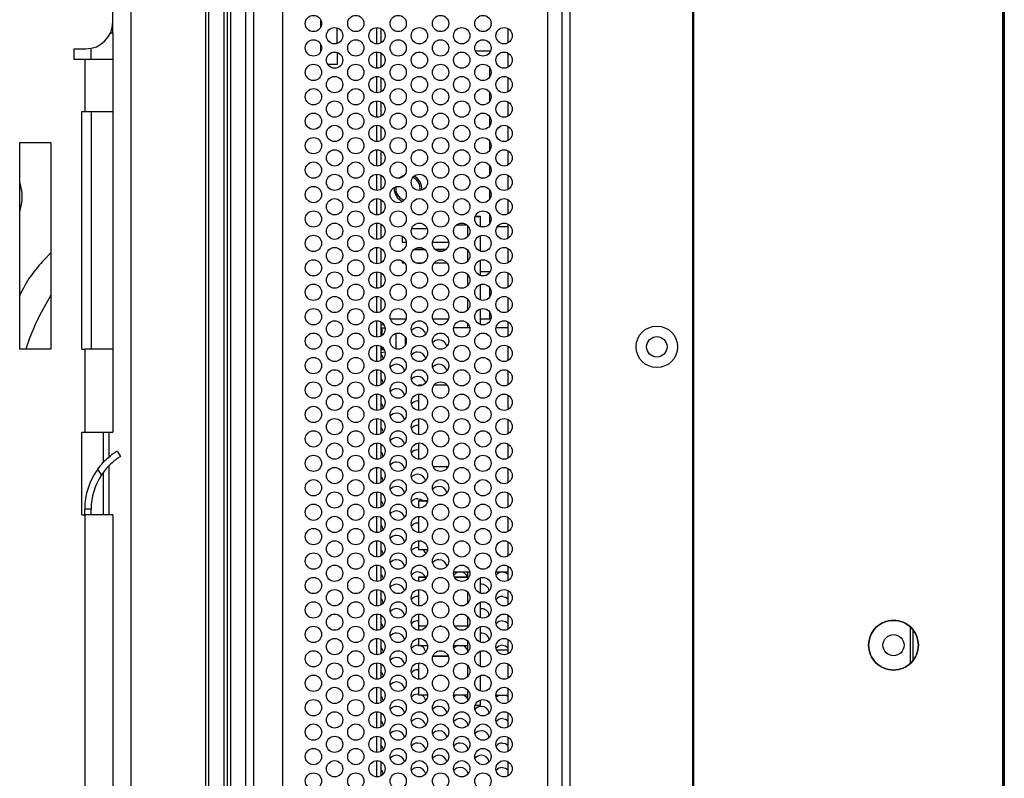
# Paper-space layout 'Sheet2' of a CAD drawing. Header units: millimetres. Extents: x 0 to 1118, y 0 to 864.
# Tile 105 of 232: x 760 to 801, y 366 to 397. Entities that reach past the tile are written whole.
import ezdxf

# ---------------------------------------------------------------- set-up
doc = ezdxf.new("R2010")
doc.units = ezdxf.units.MM

psp = doc.layouts.new('Sheet2')

# ---------------------------------------------------------------- linework, layer by layer
at = {"color": 7, "linetype": 'Continuous', "lineweight": 30}
for p, q in [((800.6453, 270.1663), (800.6453, 497.1396)), ((800.6953, 497.1396), (800.6953, 270.1663)), ((782.5953, 496.6496), (782.5953, 270.6763)), ((782.9286, 270.912), (782.9286, 496.4139)), ((800.6286, 275.1696), (800.6286, 492.1363)), ((787.9486, 276.7433), (787.9486, 490.5831)), ((787.9953, 276.7433), (787.9953, 490.5831)), ((764.959, 440.5042), (764.959, 359.9468)), ((768.134, 440.5042), (768.134, 314.7068)), ((768.7664, 440.4192), (768.7664, 314.7068)), ((769.0295, 440.2886), (769.0295, 314.3681)), ((769.662, 330.598), (769.662, 436.7278)), ((771.162, 434.42), (771.162, 332.9058)), ((764.2189, 396.9588), (764.2189, 427.7385)), ((764.2189, 396.516), (764.2189, 396.9588)), ((772.7286, 396.75), (772.7286, 397.0406)), ((764.2189, 396.516), (764.2189, 395.4153)), ((773.3953, 396.0773), (773.3953, 396.7133)), ((775.1915, 396.6862), (775.1915, 396.1044)), ((780.3953, 396.1066), (780.3953, 396.684)), ((772.7286, 395.8829), (772.7286, 396.0406)), ((762.6365, 395.4153), (762.6365, 395.8581)), ((762.6365, 395.8581), (763.1183, 395.8581)), ((763.3333, 395.4153), (763.3333, 395.8793)), ((772.7286, 395.75), (772.7286, 395.8829)), ((773.3953, 395.7133), (773.3953, 395.2163)), ((775.1915, 395.6862), (775.1915, 395.1044)), ((779.0481, 395.7829), (779.6758, 395.7829)), ((779.6453, 395.7197), (779.6453, 395.7829)), ((780.3953, 395.1066), (780.3953, 395.684)), ((763.0793, 395.4153), (762.6365, 395.4153)), ((763.0793, 395.4153), (763.0793, 393.2986)), ((764.2189, 395.4153), (763.0793, 395.4153)), ((764.2189, 395.4153), (764.2189, 393.2986)), ((773.3953, 395.2163), (773.0141, 395.2163)), ((779.6453, 394.7197), (779.6453, 395.0709)), ((775.1915, 394.6862), (775.1915, 394.1044)), ((780.3953, 394.1066), (780.3953, 394.684)), ((779.6453, 393.7197), (779.6453, 394.0709)), ((775.1915, 393.6862), (775.1915, 393.1044)), ((780.3953, 393.1066), (780.3953, 393.684)), ((762.9489, 393.2986), (763.0793, 393.2986)), ((762.9489, 383.562), (762.9489, 393.2986)), ((763.0793, 393.2986), (764.2189, 393.2986)), ((763.3333, 393.2986), (763.3333, 383.562)), ((764.2189, 393.2986), (764.2189, 383.562)), ((779.6453, 392.7197), (779.6453, 393.0709)), ((775.1915, 392.6862), (775.1915, 392.1044)), ((780.3953, 392.1066), (780.3953, 392.684)), ((760.4089, 392.0286), (761.6789, 392.0286)), ((760.4089, 383.562), (760.4089, 392.0286)), ((761.6789, 392.0286), (761.6789, 383.562)), ((779.6453, 391.7197), (779.6453, 392.0709)), ((775.1915, 391.6862), (775.1915, 391.1044)), ((780.3953, 391.1066), (780.3953, 391.684)), ((779.6453, 390.7197), (779.6453, 391.0709)), ((775.1915, 390.6862), (775.1915, 390.1044)), ((780.3953, 390.1066), (780.3953, 390.684)), ((775.7286, 390.1386), (775.7305, 390.1851)), ((779.6453, 389.7197), (779.6453, 390.0709)), ((775.1915, 389.6862), (775.1915, 389.1044)), ((780.3953, 389.1066), (780.3953, 389.684)), ((779.0442, 388.9961), (779.262, 388.9961)), ((779.262, 388.996), (779.0442, 388.996)), ((779.262, 388.996), (779.262, 388.9961)), ((779.262, 388.5773), (779.262, 388.996)), ((779.6453, 388.7197), (779.6453, 389.0709)), ((775.1915, 388.6862), (775.1915, 388.1044)), ((777.0826, 388.4863), (776.4413, 388.4863)), ((778.723, 388.6388), (778.2676, 388.6388)), ((778.723, 388.6387), (778.2676, 388.6387)), ((778.7286, 388.6333), (778.7286, 388.1573)), ((779.4689, 388.5796), (779.262, 388.5796)), ((780.3953, 388.5796), (779.9509, 388.5796)), ((780.3953, 388.1066), (780.3953, 388.684)), ((776.062, 388.184), (776.062, 387.9445)), ((779.262, 387.5773), (779.262, 388.2133)), ((775.1915, 387.6862), (775.1915, 387.1044)), ((776.062, 387.9445), (776.225, 387.9445)), ((776.1092, 387.6397), (776.062, 387.6397)), ((776.062, 387.6397), (776.062, 387.6066)), ((776.062, 387.6397), (776.1093, 387.6397)), ((776.062, 387.6397), (776.062, 387.6397)), ((776.1093, 387.6397), (776.062, 387.6397)), ((776.9887, 387.6397), (776.5353, 387.6397)), ((776.5353, 387.6397), (776.9886, 387.6397)), ((776.9886, 387.6397), (776.5353, 387.6397)), ((777.299, 387.9445), (777.9583, 387.9445)), ((777.8426, 387.6397), (777.4147, 387.6397)), ((777.4147, 387.6397), (777.8426, 387.6397)), ((777.8426, 387.6397), (777.4147, 387.6397)), ((778.7286, 387.6333), (778.7286, 387.1573)), ((780.3953, 387.1066), (780.3953, 387.684)), ((761.6789, 387.5163), (761.4256, 387.2339)), ((776.062, 387.184), (776.062, 387.0978)), ((779.262, 386.5773), (779.262, 387.2133)), ((776.062, 387.0978), (776.1601, 387.0978)), ((776.6116, 387.0978), (776.9124, 387.0978)), ((777.3639, 387.0978), (777.8934, 387.0978)), ((775.1915, 386.6862), (775.1915, 386.1044)), ((778.7286, 386.6333), (778.7286, 386.1573)), ((779.262, 386.7463), (779.6601, 386.7463)), ((779.6453, 386.7197), (779.6453, 386.7463)), ((780.3953, 386.1066), (780.3953, 386.684)), ((779.262, 385.5773), (779.262, 386.2133)), ((779.6453, 385.7197), (779.6453, 386.0709)), ((761.6789, 385.7828), (761.3356, 385.1607)), ((775.1915, 385.6862), (775.1915, 385.1044)), ((778.7286, 385.6333), (778.7286, 385.1573)), ((780.3953, 385.1066), (780.3953, 385.684)), ((779.262, 384.5773), (779.262, 385.2133)), ((775.5743, 384.8053), (776.2163, 384.8053)), ((777.3077, 384.8053), (777.9496, 384.8053)), ((779.262, 384.8053), (779.6453, 384.8053)), ((779.6453, 384.8053), (779.6453, 385.0709)), ((775.1915, 384.6862), (775.1915, 384.1044)), ((775.1973, 384.5615), (775.1915, 384.5615)), ((775.1915, 384.4365), (775.2415, 384.4365)), ((775.3295, 384.5389), (775.1973, 384.5615)), ((775.2415, 384.1387), (775.2415, 384.4365)), ((775.2415, 384.4365), (775.3594, 384.4365)), ((778.1664, 384.4496), (778.8242, 384.4496)), ((778.7286, 384.6333), (778.7286, 384.4496)), ((779.8998, 384.4496), (780.3953, 384.4496)), ((780.3953, 384.1066), (780.3953, 384.684)), ((775.8149, 383.5718), (775.8149, 384.2188)), ((776.1915, 383.7423), (776.1915, 384.0483)), ((761.6789, 383.562), (760.4089, 383.562)), ((762.9489, 383.562), (763.0793, 383.562)), ((763.0793, 383.562), (763.0793, 380.1753)), ((764.2189, 383.562), (763.0793, 383.562)), ((764.2189, 383.562), (764.2189, 380.1753)), ((775.1915, 383.6862), (775.1915, 383.1044)), ((775.2415, 383.5531), (775.1915, 383.5531)), ((775.2415, 383.5531), (775.2415, 383.6519)), ((775.2415, 383.5531), (775.3222, 383.5531)), ((780.3953, 383.1066), (780.3953, 383.684)), ((775.1915, 383.4281), (775.1973, 383.4281)), ((775.1973, 383.4281), (775.3565, 383.4553)), ((775.1915, 382.6862), (775.1915, 382.1044)), ((780.3953, 382.1066), (780.3953, 382.684)), ((776.9132, 382.0982), (776.7286, 382.0982)), ((776.7286, 382.0982), (776.7286, 382.0982)), ((776.9132, 382.0982), (776.7286, 382.0982)), ((776.7286, 382.0982), (776.7286, 382.0636)), ((777.8931, 382.0982), (777.3642, 382.0982)), ((777.8931, 382.0982), (777.3642, 382.0982)), ((775.1915, 381.6862), (775.1915, 381.1044)), ((776.7286, 381.727), (776.7286, 381.0636)), ((780.3953, 381.1066), (780.3953, 381.684)), ((776.6953, 381.4486), (776.7286, 381.447)), ((776.7286, 380.727), (776.7286, 380.0636)), ((775.1915, 380.6862), (775.1915, 380.1044)), ((776.6953, 380.4486), (776.7286, 380.447)), ((780.3953, 380.1066), (780.3953, 380.684)), ((762.9489, 380.1753), (763.0793, 380.1753)), ((762.9489, 376.7886), (762.9489, 380.1753)), ((763.0793, 380.1753), (764.2189, 380.1753)), ((764.0734, 379.1646), (764.0734, 380.1753)), ((775.1915, 379.6862), (775.1915, 379.1044)), ((776.7286, 379.727), (776.7286, 379.0636)), ((780.3953, 379.1066), (780.3953, 379.684)), ((764.3928, 379.3973), (764.5314, 379.1744)), ((776.6953, 379.4486), (776.7286, 379.447)), ((764.0734, 376.7886), (764.0734, 378.8041)), ((777.9305, 378.7539), (777.3268, 378.7539)), ((763.7549, 378.4192), (763.6038, 378.662)), ((775.1915, 378.6862), (775.1915, 378.1044)), ((780.3953, 378.1066), (780.3953, 378.684)), ((775.1915, 377.6862), (775.1915, 377.1044)), ((780.3953, 377.1066), (780.3953, 377.684)), ((776.7286, 377.3654), (777.094, 377.3654)), ((776.7286, 377.3654), (776.7286, 377.3654)), ((777.094, 377.3654), (776.7286, 377.3654)), ((776.7286, 377.3654), (776.7286, 377.0636)), ((762.9489, 376.7886), (763.0793, 376.7886)), ((763.0708, 376.7886), (763.0708, 377.0178)), ((763.3333, 377.0178), (763.0708, 377.0178)), ((763.0793, 376.7886), (763.0793, 308.378)), ((764.2189, 376.7886), (763.0793, 376.7886)), ((763.3333, 376.7886), (763.3333, 377.0178)), ((764.2189, 376.7886), (764.2189, 308.378)), ((775.1915, 376.6862), (775.1915, 376.1044)), ((776.7286, 376.727), (776.7286, 376.0636)), ((780.3953, 376.1066), (780.3953, 376.684)), ((776.6953, 376.4486), (776.7286, 376.447)), ((775.1915, 375.6862), (775.1915, 375.1044)), ((776.7286, 375.727), (776.7286, 375.3588)), ((780.3953, 375.1066), (780.3953, 375.684)), ((776.6953, 375.4486), (776.7286, 375.447)), ((777.0933, 375.3588), (776.7286, 375.3588)), ((775.1915, 374.6862), (775.1915, 374.1044)), ((780.3953, 374.1066), (780.3953, 374.684)), ((778.1664, 374.4496), (778.8242, 374.4496)), ((778.7286, 374.4496), (778.7286, 374.1573)), ((779.8998, 374.4496), (780.3953, 374.4496)), ((776.7286, 374.2327), (776.7286, 374.0636)), ((776.7286, 374.2327), (777.053, 374.2327)), ((776.7286, 374.2327), (776.7286, 374.2327)), ((777.053, 374.2327), (776.7286, 374.2327)), ((778.2043, 374.2327), (778.7286, 374.2327)), ((778.7286, 374.2327), (778.2043, 374.2327)), ((779.262, 373.5773), (779.262, 374.2133)), ((775.1915, 373.6862), (775.1915, 373.1044)), ((776.7286, 373.727), (776.7286, 373.0636)), ((778.7286, 373.6333), (778.7286, 373.1573)), ((780.3953, 373.1066), (780.3953, 373.684)), ((776.6953, 373.4486), (776.7286, 373.447)), ((779.262, 372.5773), (779.262, 373.2133)), ((775.1915, 372.6862), (775.1915, 372.1044)), ((776.7286, 372.727), (776.7286, 372.2261)), ((780.3953, 372.1066), (780.3953, 372.684)), ((776.6953, 372.4486), (776.7286, 372.447)), ((778.7286, 372.6333), (778.7286, 372.1573)), ((777.0492, 372.2261), (776.7286, 372.2261)), ((776.7286, 372.2261), (776.7286, 372.0636)), ((777.6697, 372.2261), (777.5876, 372.2261)), ((778.7286, 372.2261), (778.2081, 372.2261)), ((779.262, 371.5773), (779.262, 372.2133)), ((796.862, 370.7214), (796.862, 372.1844)), ((796.962, 370.8554), (796.962, 372.0504)), ((775.1915, 371.6862), (775.1915, 371.1044)), ((776.6953, 371.4486), (776.7286, 371.447)), ((776.7286, 371.727), (776.7286, 371.4345)), ((778.7286, 371.6333), (778.7286, 371.1573)), ((780.3953, 371.1066), (780.3953, 371.684)), ((776.7286, 371.4345), (777.093, 371.4345)), ((778.1643, 371.4345), (778.7286, 371.4345)), ((779.262, 370.5773), (779.262, 371.2133)), ((780.3953, 371.2463), (779.9305, 371.2463)), ((775.1915, 370.6862), (775.1915, 370.1044)), ((776.7286, 370.727), (776.7286, 370.0636)), ((777.3131, 371.0027), (777.9442, 371.0027)), ((777.9442, 371.0027), (777.3131, 371.0027)), ((777.3131, 371.0027), (777.9442, 371.0027)), ((777.9442, 371.0027), (777.3131, 371.0027)), ((780.3953, 370.1066), (780.3953, 370.684)), ((776.6953, 370.4486), (776.7286, 370.447)), ((778.7286, 370.6333), (778.7286, 370.1573)), ((779.262, 369.5773), (779.262, 370.2133)), ((775.1915, 369.6862), (775.1915, 369.1044)), ((776.6953, 369.4486), (776.7286, 369.447)), ((776.7286, 369.727), (776.7286, 369.4025)), ((778.7286, 369.6333), (778.7286, 369.1573)), ((780.3953, 369.1066), (780.3953, 369.684)), ((777.0952, 369.4025), (776.7286, 369.4025)), ((778.7286, 369.4025), (778.162, 369.4025)), ((779.262, 368.9961), (779.262, 369.2133)), ((779.8958, 369.4129), (780.3953, 369.4129)), ((780.3121, 369.4129), (780.3953, 369.3533)), ((775.1915, 368.6862), (775.1915, 368.1044)), ((779.0442, 368.9961), (779.262, 368.9961)), ((780.3953, 368.1066), (780.3953, 368.684)), ((775.1915, 367.6862), (775.1915, 367.1044)), ((780.3953, 367.1066), (780.3953, 367.684)), ((775.1915, 366.6862), (775.1915, 366.1044)), ((780.3953, 366.1066), (780.3953, 366.684))]:
    psp.add_line(p, q, dxfattribs=at)
at = {"color": 8, "linetype": 'Continuous', "lineweight": 30}
for p, q in [((768.007, 440.3602), (768.007, 308.5634)), ((768.9025, 440.4625), (768.9025, 317.9664)), ((769.9953, 331.3412), (769.9953, 435.9847)), ((782.0164, 334.7163), (782.0164, 432.6096)), ((764.1259, 396.516), (764.2189, 396.516)), ((775.0248, 396.062), (775.0248, 396.7286)), ((772.7286, 395.8829), (772.7617, 395.8829)), ((775.0248, 395.062), (775.0248, 395.7286)), ((775.0248, 394.062), (775.0248, 394.7286)), ((775.0248, 393.062), (775.0248, 393.7286)), ((775.0248, 392.062), (775.0248, 392.7286)), ((775.0248, 391.062), (775.0248, 391.7286)), ((775.0248, 390.062), (775.0248, 390.7286)), ((775.0248, 389.062), (775.0248, 389.7286)), ((775.0248, 388.062), (775.0248, 388.7286)), ((775.0248, 387.062), (775.0248, 387.7286)), ((775.0248, 386.062), (775.0248, 386.7286)), ((775.0248, 385.062), (775.0248, 385.7286)), ((775.0248, 384.062), (775.0248, 384.7286)), ((775.0248, 383.062), (775.0248, 383.7286)), ((775.0248, 382.062), (775.0248, 382.7286)), ((775.0248, 381.062), (775.0248, 381.7286)), ((775.0248, 380.062), (775.0248, 380.7286)), ((763.8194, 380.1753), (763.8194, 378.9235)), ((775.0248, 379.062), (775.0248, 379.7286)), ((775.0248, 378.062), (775.0248, 378.7286)), ((763.8194, 378.5059), (763.8194, 376.7886)), ((775.0248, 377.062), (775.0248, 377.7286)), ((775.0248, 376.062), (775.0248, 376.7286)), ((775.0248, 375.062), (775.0248, 375.7286)), ((775.0248, 374.062), (775.0248, 374.7286)), ((775.0248, 373.062), (775.0248, 373.7286)), ((775.0248, 372.062), (775.0248, 372.7286)), ((775.0248, 371.062), (775.0248, 371.7286)), ((775.0248, 370.062), (775.0248, 370.7286)), ((775.0248, 369.062), (775.0248, 369.7286)), ((775.0248, 368.062), (775.0248, 368.7286)), ((775.0248, 367.062), (775.0248, 367.7286)), ((775.0248, 366.062), (775.0248, 366.7286))]:
    psp.add_line(p, q, dxfattribs=at)
at = {"color": 7, "linetype": 'Continuous', "lineweight": 30, "flags": 128}
for points in [[(775.9196, 390.5629), (776.0784, 390.6622), (776.1563, 390.688)], [(776.6736, 389.7167), (776.5122, 389.6151), (776.5109, 389.6146)], [(777.8651, 378.7539), (777.8699, 378.7429), (777.8878, 378.6857)], [(776.6953, 377.4486), (776.8229, 377.4233), (776.9157, 377.3654)], [(780.162, 374.4486), (780.2895, 374.4233), (780.3953, 374.3533)], [(780.162, 373.4486), (780.2895, 373.4233), (780.3953, 373.3533)], [(780.162, 372.4486), (780.2895, 372.4233), (780.3953, 372.3533)], [(780.162, 371.4486), (780.2895, 371.4233), (780.3953, 371.3533)], [(778.1695, 369.3249), (778.1929, 369.351), (778.2594, 369.4025)], [(778.5979, 369.4025), (778.6643, 369.351), (778.7286, 369.2606)], [(779.9028, 369.3249), (779.9263, 369.351), (780.0119, 369.4129)], [(780.162, 368.4486), (780.2895, 368.4233), (780.3953, 368.3533)], [(780.162, 367.4486), (780.2895, 367.4233), (780.3953, 367.3533)], [(780.162, 366.4486), (780.2895, 366.4233), (780.3953, 366.3533)]]:
    psp.add_lwpolyline(points, dxfattribs=at)
at = {"color": 7, "linetype": 'Continuous', "lineweight": 30}
for centre, radius in [((772.4286, 396.8953), 0.3333), ((774.162, 396.8953), 0.3333), ((775.8953, 396.8953), 0.3333), ((777.6286, 396.8953), 0.3333), ((779.362, 396.8953), 0.3333), ((773.2953, 396.3953), 0.3333), ((775.0286, 396.3953), 0.3333), ((776.762, 396.3953), 0.3333), ((778.4953, 396.3953), 0.3333), ((780.2286, 396.3953), 0.3333), ((772.4286, 395.8953), 0.3333), ((774.162, 395.8953), 0.3333), ((775.8953, 395.8953), 0.3333), ((777.6286, 395.8953), 0.3333), ((779.362, 395.8953), 0.3333), ((773.2953, 395.3953), 0.3333), ((775.0286, 395.3953), 0.3333), ((776.762, 395.3953), 0.3333), ((778.4953, 395.3953), 0.3333), ((780.2286, 395.3953), 0.3333), ((772.4286, 394.8953), 0.3333), ((774.162, 394.8953), 0.3333), ((775.8953, 394.8953), 0.3333), ((777.6286, 394.8953), 0.3333), ((779.362, 394.8953), 0.3333), ((773.2953, 394.3953), 0.3333), ((775.0286, 394.3953), 0.3333), ((776.762, 394.3953), 0.3333), ((778.4953, 394.3953), 0.3333), ((780.2286, 394.3953), 0.3333), ((772.4286, 393.8953), 0.3333), ((774.162, 393.8953), 0.3333), ((775.8953, 393.8953), 0.3333), ((777.6286, 393.8953), 0.3333), ((779.362, 393.8953), 0.3333), ((773.2953, 393.3953), 0.3333), ((775.0286, 393.3953), 0.3333), ((776.762, 393.3953), 0.3333), ((778.4953, 393.3953), 0.3333), ((780.2286, 393.3953), 0.3333), ((772.4286, 392.8953), 0.3333), ((774.162, 392.8953), 0.3333), ((775.8953, 392.8953), 0.3333), ((777.6286, 392.8953), 0.3333), ((779.362, 392.8953), 0.3333), ((773.2953, 392.3953), 0.3333), ((775.0286, 392.3953), 0.3333), ((776.762, 392.3953), 0.3333), ((778.4953, 392.3953), 0.3333), ((780.2286, 392.3953), 0.3333), ((772.4286, 391.8953), 0.3333), ((774.162, 391.8953), 0.3333), ((775.8953, 391.8953), 0.3333), ((777.6286, 391.8953), 0.3333), ((779.362, 391.8953), 0.3333), ((773.2953, 391.3953), 0.3333), ((775.0286, 391.3953), 0.3333), ((776.762, 391.3953), 0.3333), ((778.4953, 391.3953), 0.3333), ((780.2286, 391.3953), 0.3333), ((772.4286, 390.8953), 0.3333), ((774.162, 390.8953), 0.3333), ((775.8953, 390.8953), 0.3333), ((777.6286, 390.8953), 0.3333), ((779.362, 390.8953), 0.3333), ((773.2953, 390.3953), 0.3333), ((775.0286, 390.3953), 0.3333), ((776.762, 390.3953), 0.3333), ((778.4953, 390.3953), 0.3333), ((780.2286, 390.3953), 0.3333), ((772.4286, 389.8953), 0.3333), ((774.162, 389.8953), 0.3333), ((775.8953, 389.8953), 0.3333), ((777.6286, 389.8953), 0.3333), ((779.362, 389.8953), 0.3333), ((773.2953, 389.3953), 0.3333), ((775.0286, 389.3953), 0.3333), ((776.762, 389.3953), 0.3333), ((778.4953, 389.3953), 0.3333), ((780.2286, 389.3953), 0.3333), ((772.4286, 388.8953), 0.3333), ((774.162, 388.8953), 0.3333), ((775.8953, 388.8953), 0.3333), ((777.6286, 388.8953), 0.3333), ((779.362, 388.8953), 0.3333), ((773.2953, 388.3953), 0.3333), ((775.0286, 388.3953), 0.3333), ((776.762, 388.3953), 0.3333), ((778.4953, 388.3953), 0.3333), ((780.2286, 388.3953), 0.3333), ((772.4286, 387.8953), 0.3333), ((774.162, 387.8953), 0.3333), ((775.8953, 387.8953), 0.3333), ((777.6286, 387.8953), 0.3333), ((779.362, 387.8953), 0.3333), ((773.2953, 387.3953), 0.3333), ((775.0286, 387.3953), 0.3333), ((776.762, 387.3953), 0.3333), ((778.4953, 387.3953), 0.3333), ((780.2286, 387.3953), 0.3333), ((772.4286, 386.8953), 0.3333), ((774.162, 386.8953), 0.3333), ((775.8953, 386.8953), 0.3333), ((777.6286, 386.8953), 0.3333), ((779.362, 386.8953), 0.3333), ((773.2953, 386.3953), 0.3333), ((775.0286, 386.3953), 0.3333), ((776.762, 386.3953), 0.3333), ((778.4953, 386.3953), 0.3333), ((780.2286, 386.3953), 0.3333), ((772.4286, 385.8953), 0.3333), ((774.162, 385.8953), 0.3333), ((775.8953, 385.8953), 0.3333), ((777.6286, 385.8953), 0.3333), ((779.362, 385.8953), 0.3333), ((773.2953, 385.3953), 0.3333), ((775.0286, 385.3953), 0.3333), ((776.762, 385.3953), 0.3333), ((778.4953, 385.3953), 0.3333), ((780.2286, 385.3953), 0.3333), ((772.4286, 384.8953), 0.3333), ((774.162, 384.8953), 0.3333), ((775.8953, 384.8953), 0.3333), ((777.6286, 384.8953), 0.3333), ((779.362, 384.8953), 0.3333), ((773.2953, 384.3953), 0.3333), ((775.0286, 384.3953), 0.3333), ((776.762, 384.3953), 0.3333), ((778.4953, 384.3953), 0.3333), ((780.2286, 384.3953), 0.3333), ((786.4786, 383.6629), 0.85), ((772.4286, 383.8953), 0.3333), ((774.162, 383.8953), 0.3333), ((775.8953, 383.8953), 0.3333), ((777.6286, 383.8953), 0.3333), ((779.362, 383.8953), 0.3333), ((786.4786, 383.6629), 0.4167), ((773.2953, 383.3953), 0.3333), ((775.0286, 383.3953), 0.3333), ((776.762, 383.3953), 0.3333), ((778.4953, 383.3953), 0.3333), ((780.2286, 383.3953), 0.3333), ((772.4286, 382.8953), 0.3333), ((774.162, 382.8953), 0.3333), ((775.8953, 382.8953), 0.3333), ((777.6286, 382.8953), 0.3333), ((779.362, 382.8953), 0.3333), ((773.2953, 382.3953), 0.3333), ((775.0286, 382.3953), 0.3333), ((776.762, 382.3953), 0.3333), ((778.4953, 382.3953), 0.3333), ((780.2286, 382.3953), 0.3333), ((772.4286, 381.8953), 0.3333), ((774.162, 381.8953), 0.3333), ((775.8953, 381.8953), 0.3333), ((777.6286, 381.8953), 0.3333), ((779.362, 381.8953), 0.3333), ((773.2953, 381.3953), 0.3333), ((775.0286, 381.3953), 0.3333), ((776.762, 381.3953), 0.3333), ((778.4953, 381.3953), 0.3333), ((780.2286, 381.3953), 0.3333), ((772.4286, 380.8953), 0.3333), ((774.162, 380.8953), 0.3333), ((775.8953, 380.8953), 0.3333), ((777.6286, 380.8953), 0.3333), ((779.362, 380.8953), 0.3333), ((773.2953, 380.3953), 0.3333), ((775.0286, 380.3953), 0.3333), ((776.762, 380.3953), 0.3333), ((778.4953, 380.3953), 0.3333), ((780.2286, 380.3953), 0.3333), ((772.4286, 379.8953), 0.3333), ((774.162, 379.8953), 0.3333), ((775.8953, 379.8953), 0.3333), ((777.6286, 379.8953), 0.3333), ((779.362, 379.8953), 0.3333), ((773.2953, 379.3953), 0.3333), ((775.0286, 379.3953), 0.3333), ((776.762, 379.3953), 0.3333), ((778.4953, 379.3953), 0.3333), ((780.2286, 379.3953), 0.3333), ((772.4286, 378.8953), 0.3333), ((774.162, 378.8953), 0.3333), ((775.8953, 378.8953), 0.3333), ((777.6286, 378.8953), 0.3333), ((779.362, 378.8953), 0.3333), ((773.2953, 378.3953), 0.3333), ((775.0286, 378.3953), 0.3333), ((776.762, 378.3953), 0.3333), ((778.4953, 378.3953), 0.3333), ((780.2286, 378.3953), 0.3333), ((772.4286, 377.8953), 0.3333), ((774.162, 377.8953), 0.3333), ((775.8953, 377.8953), 0.3333), ((777.6286, 377.8953), 0.3333), ((779.362, 377.8953), 0.3333), ((773.2953, 377.3953), 0.3333), ((775.0286, 377.3953), 0.3333), ((776.762, 377.3953), 0.3333), ((778.4953, 377.3953), 0.3333), ((780.2286, 377.3953), 0.3333), ((772.4286, 376.8953), 0.3333), ((774.162, 376.8953), 0.3333), ((775.8953, 376.8953), 0.3333), ((777.6286, 376.8953), 0.3333), ((779.362, 376.8953), 0.3333), ((773.2953, 376.3953), 0.3333), ((775.0286, 376.3953), 0.3333), ((776.762, 376.3953), 0.3333), ((778.4953, 376.3953), 0.3333), ((780.2286, 376.3953), 0.3333), ((772.4286, 375.8953), 0.3333), ((774.162, 375.8953), 0.3333), ((775.8953, 375.8953), 0.3333), ((777.6286, 375.8953), 0.3333), ((779.362, 375.8953), 0.3333), ((773.2953, 375.3953), 0.3333), ((775.0286, 375.3953), 0.3333), ((776.762, 375.3953), 0.3333), ((778.4953, 375.3953), 0.3333), ((780.2286, 375.3953), 0.3333), ((772.4286, 374.8953), 0.3333), ((774.162, 374.8953), 0.3333), ((775.8953, 374.8953), 0.3333), ((777.6286, 374.8953), 0.3333), ((779.362, 374.8953), 0.3333), ((773.2953, 374.3953), 0.3333), ((775.0286, 374.3953), 0.3333), ((776.762, 374.3953), 0.3333), ((778.4953, 374.3953), 0.3333), ((780.2286, 374.3953), 0.3333), ((772.4286, 373.8953), 0.3333), ((774.162, 373.8953), 0.3333), ((775.8953, 373.8953), 0.3333), ((777.6286, 373.8953), 0.3333), ((779.362, 373.8953), 0.3333), ((773.2953, 373.3953), 0.3333), ((775.0286, 373.3953), 0.3333), ((776.762, 373.3953), 0.3333), ((778.4953, 373.3953), 0.3333), ((780.2286, 373.3953), 0.3333), ((772.4286, 372.8953), 0.3333), ((774.162, 372.8953), 0.3333), ((775.8953, 372.8953), 0.3333), ((777.6286, 372.8953), 0.3333), ((779.362, 372.8953), 0.3333), ((773.2953, 372.3953), 0.3333), ((775.0286, 372.3953), 0.3333), ((776.762, 372.3953), 0.3333), ((778.4953, 372.3953), 0.3333), ((780.2286, 372.3953), 0.3333), ((772.4286, 371.8953), 0.3333), ((774.162, 371.8953), 0.3333), ((775.8953, 371.8953), 0.3333), ((777.6286, 371.8953), 0.3333), ((779.362, 371.8953), 0.3333), ((796.162, 371.4529), 0.4333), ((773.2953, 371.3953), 0.3333), ((775.0286, 371.3953), 0.3333), ((776.762, 371.3953), 0.3333), ((778.4953, 371.3953), 0.3333), ((780.2286, 371.3953), 0.3333), ((772.4286, 370.8953), 0.3333), ((774.162, 370.8953), 0.3333), ((775.8953, 370.8953), 0.3333), ((777.6286, 370.8953), 0.3333), ((779.362, 370.8953), 0.3333), ((773.2953, 370.3953), 0.3333), ((775.0286, 370.3953), 0.3333), ((776.762, 370.3953), 0.3333), ((778.4953, 370.3953), 0.3333), ((780.2286, 370.3953), 0.3333), ((772.4286, 369.8953), 0.3333), ((774.162, 369.8953), 0.3333), ((775.8953, 369.8953), 0.3333), ((777.6286, 369.8953), 0.3333), ((779.362, 369.8953), 0.3333), ((773.2953, 369.3953), 0.3333), ((775.0286, 369.3953), 0.3333), ((776.762, 369.3953), 0.3333), ((778.4953, 369.3953), 0.3333), ((780.2286, 369.3953), 0.3333), ((772.4286, 368.8953), 0.3333), ((774.162, 368.8953), 0.3333), ((775.8953, 368.8953), 0.3333), ((777.6286, 368.8953), 0.3333), ((779.362, 368.8953), 0.3333), ((773.2953, 368.3953), 0.3333), ((775.0286, 368.3953), 0.3333), ((776.762, 368.3953), 0.3333), ((778.4953, 368.3953), 0.3333), ((780.2286, 368.3953), 0.3333), ((772.4286, 367.8953), 0.3333), ((774.162, 367.8953), 0.3333), ((775.8953, 367.8953), 0.3333), ((777.6286, 367.8953), 0.3333), ((779.362, 367.8953), 0.3333), ((773.2953, 367.3953), 0.3333), ((775.0286, 367.3953), 0.3333), ((776.762, 367.3953), 0.3333), ((778.4953, 367.3953), 0.3333), ((780.2286, 367.3953), 0.3333), ((772.4286, 366.8953), 0.3333), ((774.162, 366.8953), 0.3333), ((775.8953, 366.8953), 0.3333), ((777.6286, 366.8953), 0.3333), ((779.362, 366.8953), 0.3333), ((773.2953, 366.3953), 0.3333), ((775.0286, 366.3953), 0.3333), ((776.762, 366.3953), 0.3333), ((778.4953, 366.3953), 0.3333), ((780.2286, 366.3953), 0.3333), ((772.4286, 365.8953), 0.3333), ((774.162, 365.8953), 0.3333), ((775.8953, 365.8953), 0.3333), ((777.6286, 365.8953), 0.3333), ((779.362, 365.8953), 0.3333)]:
    psp.add_circle(centre, radius, dxfattribs=at)
for centre, radius, start, end in [((763.1183, 396.9588), 1.1007, 270, 0), ((758.8456, 389.8025), 1.6679, 339.6007, 20.3993), ((776.2953, 390.1386), 0.5, 351.31253, 66.30906), ((776.2953, 390.1386), 0.5667, 353.68039, 63.9412), ((776.2953, 390.1386), 0.5667, 180, 247.32727), ((776.2953, 390.1386), 0.5, 171.20669, 251.4204), ((765.0257, 383.6498), 5.08, 135.12711, 155.34202), ((768.7484, 381.0698), 8.4667, 151.10674, 162.88167), ((776.6953, 384.1153), 0.3333, 90, 141.02942), ((776.6953, 384.1153), 0.3333, 12.18558, 90), ((777.562, 383.6153), 0.3333, 90, 141.02942), ((777.562, 383.6153), 0.3333, 12.18558, 90), ((774.962, 383.1153), 0.3333, 12.18558, 46.49189), ((776.6953, 383.1153), 0.3333, 90, 141.02942), ((776.6953, 383.1153), 0.3333, 12.18558, 90), ((775.8286, 382.6153), 0.3333, 90, 141.02942), ((775.8286, 382.6153), 0.3333, 12.18558, 90), ((777.562, 382.6153), 0.3333, 90, 141.02942), ((777.562, 382.6153), 0.3333, 12.18558, 90), ((774.962, 382.1153), 0.3333, 12.18558, 46.49189), ((776.6953, 382.1153), 0.3333, 90, 141.02942), ((776.6953, 382.1153), 0.3333, 12.18558, 90), ((775.8286, 381.6153), 0.3333, 90, 141.02942), ((775.8286, 381.6153), 0.3333, 12.18558, 90), ((774.962, 381.1153), 0.3333, 12.18558, 46.49189), ((776.6953, 381.1153), 0.3333, 90, 141.02942), ((775.8286, 380.6153), 0.3333, 90, 141.02942), ((775.8286, 380.6153), 0.3333, 12.18558, 90), ((774.962, 380.1153), 0.3333, 12.18558, 46.49189), ((776.6953, 380.1153), 0.3333, 90, 141.02942), ((775.8286, 379.6153), 0.3333, 90, 141.02942), ((775.8286, 379.6153), 0.3333, 12.18558, 90), ((774.962, 379.1153), 0.3333, 12.18558, 46.49189), ((776.6953, 379.1153), 0.3333, 90, 141.02942), ((775.8286, 378.6153), 0.3333, 90, 141.02942), ((775.8286, 378.6153), 0.3333, 12.18558, 90), ((765.8733, 377.0178), 2.8025, 144.07858, 180), ((765.8733, 377.0178), 2.54, 146.51511, 180), ((774.962, 378.1153), 0.3333, 12.18558, 46.49189), ((776.6953, 378.1153), 0.3333, 90, 141.02942), ((776.6953, 378.1153), 0.3333, 12.18558, 90), ((775.8286, 377.6153), 0.3333, 90, 141.02942), ((775.8286, 377.6153), 0.3333, 12.18558, 90), ((777.562, 377.6153), 0.3333, 90, 141.02942), ((777.562, 377.6153), 0.3333, 12.18558, 90), ((774.962, 377.1153), 0.3333, 12.18558, 46.49189), ((776.6953, 377.1153), 0.3333, 90, 141.02942), ((775.8286, 376.6153), 0.3333, 90, 141.02942), ((775.8286, 376.6153), 0.3333, 12.18558, 90), ((774.962, 376.1153), 0.3333, 12.18558, 46.49189), ((776.6953, 376.1153), 0.3333, 90, 141.02942), ((775.8286, 375.6153), 0.3333, 90, 141.02942), ((775.8286, 375.6153), 0.3333, 12.18558, 90), ((774.962, 375.1153), 0.3333, 12.18558, 46.49189), ((776.6953, 375.1153), 0.3333, 90, 141.02942), ((776.6953, 375.1153), 0.3333, 12.18558, 46.91828), ((775.8286, 374.6153), 0.3333, 90, 141.02942), ((775.8286, 374.6153), 0.3333, 12.18558, 90), ((777.562, 374.6153), 0.3333, 90, 141.02942), ((777.562, 374.6153), 0.3333, 12.18558, 90), ((774.962, 374.1153), 0.3333, 12.18558, 46.49189), ((776.6953, 374.1153), 0.3333, 90, 141.02942), ((776.6953, 374.1153), 0.3333, 20.62181, 90), ((778.4286, 374.1153), 0.3333, 90, 141.02942), ((778.4286, 374.1153), 0.3333, 25.84193, 90), ((780.162, 374.1153), 0.3333, 90, 141.02942), ((775.8286, 373.6153), 0.3333, 90, 141.02942), ((775.8286, 373.6153), 0.3333, 12.18558, 90), ((779.2953, 373.6153), 0.3333, 12.18558, 95.73917), ((774.962, 373.1153), 0.3333, 12.18558, 46.49189), ((776.6953, 373.1153), 0.3333, 90, 141.02942), ((780.162, 373.1153), 0.3333, 90, 141.02942), ((775.8286, 372.6153), 0.3333, 90, 141.02942), ((775.8286, 372.6153), 0.3333, 12.18558, 90), ((779.2953, 372.6153), 0.3333, 12.18558, 95.73917), ((774.962, 372.1153), 0.3333, 12.18558, 46.49189), ((776.6953, 372.1153), 0.3333, 90, 141.02942), ((780.162, 372.1153), 0.3333, 90, 141.02942), ((775.8286, 371.6153), 0.3333, 90, 141.02942), ((775.8286, 371.6153), 0.3333, 12.18558, 90), ((779.2953, 371.6153), 0.3333, 12.18558, 95.73917), ((776.6953, 371.1153), 0.3333, 90, 141.02942), ((780.162, 371.1153), 0.3333, 90, 141.02942), ((774.962, 371.1153), 0.3333, 12.18558, 46.49189), ((776.6953, 371.1153), 0.3333, 12.18558, 73.23852), ((778.4286, 371.1153), 0.3333, 106.76148, 141.02942), ((778.4286, 371.1153), 0.3333, 25.84193, 73.23852), ((775.8286, 370.6153), 0.3333, 90, 141.02942), ((775.8286, 370.6153), 0.3333, 12.18558, 90), ((774.962, 370.1153), 0.3333, 12.18558, 46.49189), ((776.6953, 370.1153), 0.3333, 90, 141.02942), ((775.8286, 369.6153), 0.3333, 90, 141.02942), ((775.8286, 369.6153), 0.3333, 12.18558, 90), ((776.6953, 369.1153), 0.3333, 90, 141.02942), ((774.962, 369.1153), 0.3333, 12.18558, 46.49189), ((776.6953, 369.1153), 0.3333, 12.18558, 59.48695), ((775.8286, 368.6153), 0.3333, 90, 141.02942), ((775.8286, 368.6153), 0.3333, 12.18558, 90), ((777.562, 368.6153), 0.3333, 90, 141.02942), ((777.562, 368.6153), 0.3333, 12.18558, 90), ((779.2953, 368.6153), 0.3333, 90, 141.02942), ((779.2953, 368.6153), 0.3333, 12.18558, 90), ((774.962, 368.1153), 0.3333, 12.18558, 46.49189), ((776.6953, 368.1153), 0.3333, 90, 141.02942), ((776.6953, 368.1153), 0.3333, 12.18558, 90), ((778.4286, 368.1153), 0.3333, 90, 141.02942), ((778.4286, 368.1153), 0.3333, 12.18558, 90), ((780.162, 368.1153), 0.3333, 90, 141.02942), ((775.8286, 367.6153), 0.3333, 90, 141.02942), ((775.8286, 367.6153), 0.3333, 12.18558, 90), ((777.562, 367.6153), 0.3333, 90, 141.02942), ((777.562, 367.6153), 0.3333, 12.18558, 90), ((779.2953, 367.6153), 0.3333, 90, 141.02942), ((779.2953, 367.6153), 0.3333, 12.18558, 90), ((776.6953, 367.1153), 0.3333, 90, 141.02942), ((776.6953, 367.1153), 0.3333, 12.18558, 90), ((778.4286, 367.1153), 0.3333, 90, 141.02942), ((778.4286, 367.1153), 0.3333, 12.18558, 90), ((780.162, 367.1153), 0.3333, 90, 141.02942), ((774.962, 367.1153), 0.3333, 12.18558, 46.49189), ((775.8286, 366.6153), 0.3333, 90, 141.02942), ((775.8286, 366.6153), 0.3333, 12.18558, 90), ((777.562, 366.6153), 0.3333, 90, 141.02942), ((777.562, 366.6153), 0.3333, 12.18558, 90), ((779.2953, 366.6153), 0.3333, 90, 141.02942), ((779.2953, 366.6153), 0.3333, 12.18558, 90), ((774.962, 366.1153), 0.3333, 12.18558, 46.49189), ((776.6953, 366.1153), 0.3333, 90, 141.02942), ((776.6953, 366.1153), 0.3333, 12.18558, 90), ((778.4286, 366.1153), 0.3333, 90, 141.02942), ((778.4286, 366.1153), 0.3333, 12.18558, 90), ((780.162, 366.1153), 0.3333, 90, 141.02942)]:
    psp.add_arc(centre, radius, start, end, dxfattribs=at)
for points, knots in [([(763.6038, 378.662), (763.6769, 378.7552), (763.8232, 378.942), (764.0579, 379.1583), (764.2507, 379.3058), (764.372, 379.3845), (764.3863, 379.3933), (764.3928, 379.3973)], [0, 0, 0, 0, 0.2103083, 0.4210235, 0.6243221, 0.830221, 1, 1, 1, 1]), ([(764.5314, 379.1744), (764.5215, 379.1684), (764.5015, 379.1563), (764.3506, 379.0552), (764.1456, 378.8871), (763.9305, 378.6666), (763.8096, 378.4962), (763.7549, 378.4192)], [0, 0, 0, 0, 0.2103926, 0.4208299, 0.6296517, 0.8324574, 1, 1, 1, 1]), ([(795.1453, 371.4529), (795.1606, 371.586), (795.1911, 371.8521), (795.4263, 372.1905), (795.7623, 372.4167), (796.162, 372.4961), (796.5616, 372.4167), (796.8977, 372.1905), (797.1328, 371.8521), (797.1634, 371.586), (797.1786, 371.4529)], [0, 0, 0, 0, 0.12500013, 0.24999993, 0.37500003, 0.49999997, 0.625, 0.75000002, 0.87499987, 1, 1, 1, 1]), ([(797.1786, 371.4529), (797.1634, 371.586), (797.1328, 371.8521), (796.8977, 372.1905), (796.5616, 372.4167), (796.162, 372.4961), (795.7623, 372.4167), (795.4263, 372.1905), (795.1911, 371.8521), (795.1606, 371.586), (795.1453, 371.4529)], [0, 0, 0, 0, 0.12500013, 0.24999998, 0.375, 0.50000003, 0.62499997, 0.75000007, 0.87499987, 1, 1, 1, 1]), ([(797.1786, 371.4529), (797.1634, 371.3199), (797.1328, 371.0537), (796.8977, 370.7153), (796.5616, 370.4892), (796.162, 370.4098), (795.7623, 370.4892), (795.4263, 370.7153), (795.1911, 371.0537), (795.1606, 371.3199), (795.1453, 371.4529)], [0, 0, 0, 0, 0.1249998, 0.25, 0.375, 0.5, 0.625, 0.7500001, 0.8750002, 1, 1, 1, 1]), ([(795.1453, 371.4529), (795.1606, 371.3199), (795.1911, 371.0537), (795.4263, 370.7153), (795.7623, 370.4892), (796.162, 370.4098), (796.5616, 370.4892), (796.8977, 370.7153), (797.1328, 371.0537), (797.1634, 371.3199), (797.1786, 371.4529)], [0, 0, 0, 0, 0.1249998, 0.2499999, 0.375, 0.5, 0.625, 0.75, 0.8750002, 1, 1, 1, 1])]:
    psp.add_open_spline(points, degree=3, knots=knots, dxfattribs=at)

doc.saveas('drawing.dxf')
